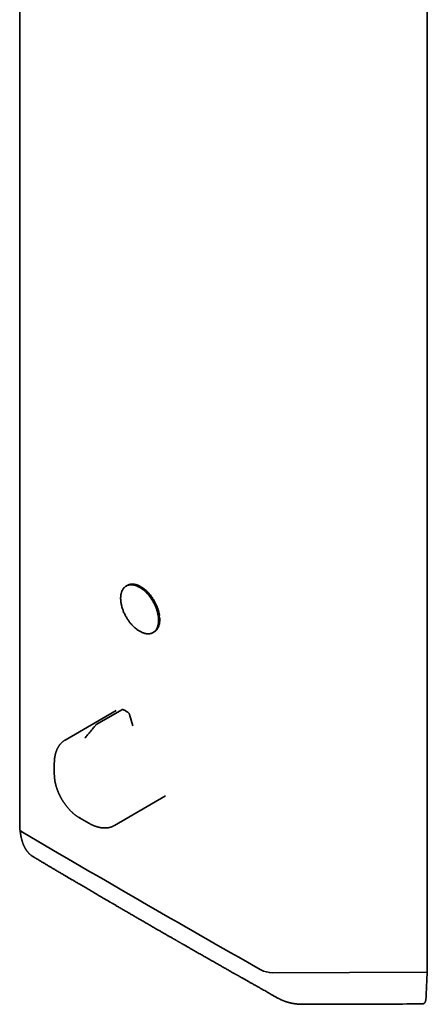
# Model space of a CAD drawing. Header units: millimetres. Extents: x 8 to 783, y 12 to 2407.
# Tile 1 of 5: x 580 to 783, y 101 to 590. Entities that reach past the tile are written whole.
import ezdxf

# ---------------------------------------------------------------- set-up
doc = ezdxf.new("R2010")
doc.units = ezdxf.units.MM

msp = doc.modelspace()

# ---------------------------------------------------------------- linework, layer by layer
at = {"color": 7, "linetype": 'Continuous', "lineweight": 35}
for p, q in [((782.7, 118.74), (782.7, 1059.71)), ((580.13, 913.86), (580.13, 188.5)), ((633.63, 309.45), (633.07, 309.12)), ((646.42, 286), (646.98, 286.33)), ((628.11, 247.28), (602.72, 232.62)), ((630.84, 247.67), (618.55, 240.58)), ((636.33, 239.76), (634.74, 245.24)), ((597.35, 220.99), (597.35, 221.37)), ((597.35, 220.99), (597.35, 215.62)), ((627.21, 190.18), (652.61, 204.85)), ((609.8, 194.04), (614.46, 191.35)), ((627.21, 190.18), (627.21, 190.18)), ((586.81, 174.7), (586.85, 174.68)), ((782.38, 117.37), (705.76, 117.06)), ((782.69, 118.26), (782.71, 118.5)), ((782.7, 117.51), (782.7, 118.37)), ((708.74, 104.33), (708.66, 104.38))]:
    msp.add_line(p, q, dxfattribs=at)
at = {"color": 7, "linetype": 'Continuous', "lineweight": 35, "flags": 128}
for points in [[(649.18, 292.11), (649.18, 292.47), (649.16, 292.83), (649.14, 293.2), (649.1, 293.57), (649.06, 293.95), (649, 294.33), (648.94, 294.72), (648.87, 295.1), (648.78, 295.49), (648.69, 295.89), (648.58, 296.28), (648.47, 296.67), (648.35, 297.07), (648.22, 297.47), (648.08, 297.86), (647.93, 298.26), (647.77, 298.66), (647.61, 299.05), (647.43, 299.44), (647.25, 299.83), (647.06, 300.22), (646.86, 300.61), (646.66, 300.99), (646.45, 301.37), (646.23, 301.74), (646, 302.12), (645.77, 302.48), (645.53, 302.84), (645.28, 303.2), (645.03, 303.54), (644.77, 303.89), (644.51, 304.22), (644.24, 304.55), (643.97, 304.87), (643.69, 305.19), (643.41, 305.49), (643.12, 305.79), (642.84, 306.08), (642.54, 306.36), (642.25, 306.63), (641.95, 306.89), (641.65, 307.14), (641.35, 307.38), (641.05, 307.61), (640.74, 307.83), (640.43, 308.04), (640.13, 308.23), (639.82, 308.42), (639.51, 308.59), (639.21, 308.76), (638.9, 308.91), (638.59, 309.05), (638.29, 309.17), (637.99, 309.29), (637.69, 309.39), (637.39, 309.48), (637.09, 309.56), (636.8, 309.62), (636.51, 309.67), (636.22, 309.71), (635.94, 309.74), (635.66, 309.75), (635.38, 309.75), (635.11, 309.73), (634.85, 309.71), (634.59, 309.67), (634.33, 309.62), (634.08, 309.55), (633.84, 309.48), (633.6, 309.39), (633.37, 309.28), (633.15, 309.17), (632.93, 309.04), (632.73, 308.9), (632.52, 308.75), (632.33, 308.59), (632.14, 308.41), (631.96, 308.23), (631.79, 308.03), (631.63, 307.82), (631.48, 307.6), (631.34, 307.37), (631.2, 307.13), (631.07, 306.88), (630.96, 306.62), (630.85, 306.35), (630.75, 306.07), (630.66, 305.78), (630.58, 305.49), (630.51, 305.18), (630.45, 304.87), (630.4, 304.54), (630.36, 304.22), (630.34, 303.88), (630.32, 303.54), (630.31, 303.19), (630.31, 302.83), (630.32, 302.47), (630.34, 302.11), (630.36, 301.74), (630.4, 301.36), (630.45, 300.98), (630.51, 300.6), (630.58, 300.21), (630.66, 299.83), (630.75, 299.44), (630.85, 299.04), (630.96, 298.65), (631.07, 298.25), (631.2, 297.86), (631.34, 297.46), (631.48, 297.06), (631.63, 296.67), (631.79, 296.27), (631.96, 295.88), (632.14, 295.49), (632.33, 295.1), (632.52, 294.71), (632.73, 294.32), (632.93, 293.94), (633.15, 293.57), (633.37, 293.19), (633.6, 292.83), (633.84, 292.46), (634.08, 292.11), (634.33, 291.75), (634.59, 291.41), (634.85, 291.07), (635.11, 290.74), (635.38, 290.41), (635.66, 290.09), (635.94, 289.78), (636.22, 289.48), (636.51, 289.19), (636.8, 288.91), (637.09, 288.63), (637.39, 288.37), (637.69, 288.11), (637.99, 287.87), (638.29, 287.63), (638.59, 287.41), (638.9, 287.19), (639.21, 286.99), (639.51, 286.8), (639.82, 286.62), (640.13, 286.45), (640.43, 286.29), (640.74, 286.15), (641.05, 286.01), (641.35, 285.89), (641.65, 285.79), (641.95, 285.69), (642.25, 285.61), (642.54, 285.54), (642.84, 285.48), (643.12, 285.43), (643.41, 285.4), (643.69, 285.38), (643.97, 285.38), (644.24, 285.38), (644.51, 285.4), (644.77, 285.43), (645.03, 285.48), (645.28, 285.54), (645.53, 285.61), (645.77, 285.69), (646, 285.79), (646.23, 285.9), (646.45, 286.02), (646.66, 286.15), (646.86, 286.29), (647.06, 286.45), (647.25, 286.62), (647.43, 286.8), (647.61, 286.99), (647.77, 287.2), (647.93, 287.41), (648.08, 287.64), (648.22, 287.87), (648.35, 288.12), (648.47, 288.37), (648.58, 288.64), (648.69, 288.91), (648.78, 289.2), (648.87, 289.49), (648.94, 289.79), (649, 290.1), (649.06, 290.42), (649.1, 290.74), (649.14, 291.08), (649.16, 291.42), (649.18, 291.76), (649.18, 292.11)], [(602.71, 232.62), (602.71, 232.62), (602.72, 232.62)], [(597.35, 215.28), (597.35, 215.62), (597.35, 215.85)], [(609.97, 193.94), (609.63, 194.14), (609.48, 194.23)], [(614.92, 191.09), (614.91, 191.1), (614.46, 191.35), (614.46, 191.35)]]:
    msp.add_lwpolyline(points, dxfattribs=at)
at = {"color": 7, "linetype": 'Continuous', "lineweight": 35}
for centre, major_axis, start_param, end_param in [((585.13, 187.53), (4.98, -1.12), 3.224227, 3.995354), ((4790.76, 944.97), (5849.54, -1316.15), 3.995354, 4.023895), ((703.48, 119.21), (4.98, -1.12), 4.023895, 5.269498), ((782.1, 117.63), (0.598, -0.135), 5.269498, 5.766757), ((782.1, 117.63), (0.598, -0.135), 5.890256, 6.365819)]:
    msp.add_ellipse(centre, major_axis=major_axis, ratio=0.368098, start_param=start_param, end_param=end_param, dxfattribs=at)
for points, knots in [([(649.59, 294.5), (649.56, 294.72), (649.49, 295.18), (649.34, 295.87), (649.17, 296.57), (648.96, 297.27), (648.73, 297.98), (648.46, 298.68), (648.17, 299.39), (647.86, 300.08), (647.52, 300.77), (647.15, 301.45), (646.77, 302.12), (646.36, 302.78), (645.93, 303.42), (645.48, 304.04), (645.01, 304.63), (644.53, 305.21), (644.03, 305.76), (643.52, 306.29), (643.01, 306.79), (642.48, 307.25), (641.94, 307.69), (641.4, 308.09), (640.86, 308.46), (640.31, 308.8), (639.76, 309.09), (639.22, 309.35), (638.68, 309.57), (638.14, 309.76), (637.61, 309.9), (637.09, 310), (636.59, 310.06), (636.09, 310.08), (635.61, 310.06), (635.14, 310), (634.69, 309.9), (634.26, 309.76), (633.91, 309.61), (633.71, 309.49), (633.64, 309.45)], [0, 0, 0, 0, 0.02662, 0.053239, 0.079859, 0.106479, 0.133098, 0.159718, 0.186338, 0.212957, 0.239577, 0.266197, 0.292816, 0.319436, 0.346056, 0.372676, 0.399295, 0.425915, 0.452535, 0.479154, 0.505774, 0.532394, 0.559013, 0.585633, 0.612253, 0.638872, 0.665492, 0.692112, 0.718731, 0.745351, 0.771971, 0.79859, 0.82521, 0.85183, 0.878449, 0.905069, 0.931689, 0.958308, 0.984928, 1, 1, 1, 1]), ([(649.72, 293.27), (649.69, 293.29), (649.62, 293.33), (649.52, 293.48), (649.46, 293.75), (649.46, 294.06), (649.52, 294.32), (649.57, 294.44), (649.59, 294.5)], [0, 0, 0, 0, 0.1228613, 0.2437091, 0.4993829, 0.7555877, 0.8767445, 1, 1, 1, 1]), ([(646.98, 286.33), (647.06, 286.38), (647.26, 286.49), (647.55, 286.71), (647.85, 286.97), (648.14, 287.27), (648.4, 287.59), (648.64, 287.94), (648.86, 288.31), (649.05, 288.71), (649.22, 289.14), (649.37, 289.59), (649.5, 290.06), (649.6, 290.55), (649.67, 291.06), (649.72, 291.59), (649.75, 292.13), (649.75, 292.69), (649.73, 293.07), (649.72, 293.27)], [0, 0, 0, 0, 0.043384, 0.103172, 0.162961, 0.222749, 0.282538, 0.342326, 0.402115, 0.461903, 0.521692, 0.58148, 0.641269, 0.701057, 0.760846, 0.820634, 0.880423, 0.940211, 1, 1, 1, 1]), ([(631.76, 247.65), (631.72, 247.67), (631.63, 247.71), (631.5, 247.75), (631.39, 247.77), (631.29, 247.78), (631.19, 247.78), (631.09, 247.76), (630.98, 247.74), (630.92, 247.71), (630.9, 247.7)], [0, 0, 0, 0, 0.159855, 0.312213, 0.442116, 0.548948, 0.649283, 0.77072, 0.9138, 1, 1, 1, 1]), ([(633.86, 246.45), (633.67, 246.57), (633.3, 246.79), (632.76, 247.1), (632.26, 247.39), (631.93, 247.56), (631.77, 247.64)], [0, 0, 0, 0, 0.273392, 0.531191, 0.773395, 1, 1, 1, 1]), ([(634.74, 245.24), (634.72, 245.31), (634.68, 245.44), (634.59, 245.63), (634.49, 245.81), (634.37, 245.97), (634.25, 246.12), (634.12, 246.25), (633.99, 246.36), (633.9, 246.42), (633.86, 246.45)], [0, 0, 0, 0, 0.13975, 0.273553, 0.402626, 0.527746, 0.649489, 0.768379, 0.884991, 1, 1, 1, 1]), ([(617.96, 240.07), (617.67, 239.72), (617.09, 239.04), (616.25, 238.04), (615.44, 237.07), (614.65, 236.13), (613.9, 235.22), (613.18, 234.36), (612.71, 233.8), (612.49, 233.53)], [0, 0, 0, 0, 0.158872, 0.312619, 0.461247, 0.604761, 0.743159, 0.876441, 1, 1, 1, 1]), ([(618.53, 240.57), (618.5, 240.54), (618.41, 240.49), (618.28, 240.39), (618.12, 240.25), (618.01, 240.13), (617.96, 240.07)], [0, 0, 0, 0, 0.168532, 0.395035, 0.675591, 1, 1, 1, 1]), ([(618.53, 240.57), (618.54, 240.57), (618.54, 240.57), (618.55, 240.58), (618.55, 240.58)], [0, 0, 0, 0, 0.4658681, 1, 1, 1, 1]), ([(602.71, 232.61), (602.65, 232.58), (602.5, 232.5), (602.26, 232.34), (601.98, 232.15), (601.71, 231.95), (601.45, 231.73), (601.19, 231.51), (600.94, 231.27), (600.69, 231.02), (600.45, 230.77), (600.22, 230.5), (600, 230.21), (599.78, 229.92), (599.58, 229.62), (599.38, 229.31), (599.19, 228.98), (599, 228.65), (598.83, 228.3), (598.66, 227.94), (598.51, 227.58), (598.36, 227.2), (598.23, 226.82), (598.1, 226.42), (597.98, 226.02), (597.87, 225.61), (597.77, 225.19), (597.69, 224.76), (597.61, 224.32), (597.54, 223.88), (597.48, 223.43), (597.43, 222.97), (597.4, 222.5), (597.37, 222.03), (597.35, 221.66), (597.35, 221.44), (597.35, 221.38)], [0, 0, 0, 0, 0.016235, 0.045065, 0.073966, 0.10295, 0.132024, 0.161198, 0.190479, 0.219875, 0.24939, 0.279029, 0.308794, 0.338689, 0.368711, 0.398861, 0.429135, 0.459531, 0.490042, 0.520663, 0.551388, 0.582209, 0.61312, 0.644112, 0.675178, 0.706312, 0.737505, 0.768752, 0.800045, 0.83138, 0.862751, 0.894154, 0.925586, 0.957042, 0.98852, 1, 1, 1, 1]), ([(597.35, 215.27), (597.35, 215.21), (597.36, 215.03), (597.37, 214.71), (597.39, 214.32), (597.43, 213.92), (597.47, 213.53), (597.52, 213.12), (597.57, 212.72), (597.64, 212.32), (597.71, 211.91), (597.79, 211.5), (597.88, 211.09), (597.98, 210.68), (598.09, 210.27), (598.2, 209.85), (598.32, 209.44), (598.45, 209.03), (598.58, 208.61), (598.73, 208.2), (598.87, 207.79), (599.03, 207.38), (599.19, 206.97), (599.36, 206.56), (599.54, 206.16), (599.72, 205.76), (599.91, 205.36), (600.1, 204.97), (600.28, 204.6), (600.46, 204.27), (600.61, 203.99), (600.78, 203.68), (600.9, 203.46), (600.98, 203.33)], [0, 0, 0, 0, 0.014961, 0.049132, 0.083289, 0.11743, 0.151553, 0.185658, 0.219743, 0.253808, 0.287851, 0.321871, 0.355869, 0.389843, 0.423792, 0.457716, 0.491612, 0.525478, 0.559312, 0.593109, 0.626865, 0.660569, 0.694211, 0.72777, 0.761217, 0.794499, 0.827521, 0.860088, 0.891729, 0.920952, 0.944093, 0.964979, 1, 1, 1, 1]), ([(600.98, 203.33), (601.06, 203.19), (601.18, 202.99), (601.36, 202.69), (601.51, 202.45), (601.69, 202.15), (601.89, 201.85), (602.1, 201.53), (602.33, 201.2), (602.56, 200.87), (602.8, 200.54), (603.05, 200.21), (603.3, 199.88), (603.57, 199.55), (603.83, 199.22), (604.11, 198.9), (604.39, 198.58), (604.67, 198.26), (604.96, 197.95), (605.25, 197.64), (605.55, 197.34), (605.85, 197.05), (606.16, 196.76), (606.47, 196.48), (606.78, 196.21), (607.09, 195.94), (607.41, 195.68), (607.73, 195.43), (608.05, 195.19), (608.38, 194.95), (608.71, 194.73), (609.03, 194.51), (609.29, 194.35), (609.44, 194.26), (609.47, 194.24)], [0, 0, 0, 0, 0.037365, 0.052347, 0.077241, 0.103074, 0.130779, 0.159693, 0.189549, 0.220136, 0.251303, 0.282938, 0.314956, 0.347294, 0.379901, 0.412738, 0.445772, 0.478978, 0.512334, 0.545824, 0.579432, 0.613147, 0.646957, 0.680854, 0.71483, 0.748879, 0.782994, 0.817171, 0.851405, 0.885691, 0.920025, 0.954405, 0.988826, 1, 1, 1, 1]), ([(614.93, 191.08), (614.94, 191.08), (615.08, 191), (615.35, 190.86), (615.73, 190.67), (616.12, 190.48), (616.5, 190.31), (616.89, 190.14), (617.28, 189.99), (617.66, 189.84), (618.04, 189.71), (618.43, 189.58), (618.81, 189.47), (619.19, 189.37), (619.57, 189.28), (619.94, 189.2), (620.32, 189.13), (620.69, 189.07), (621.06, 189.02), (621.43, 188.99), (621.79, 188.96), (622.15, 188.95), (622.51, 188.95), (622.87, 188.96), (623.22, 188.98), (623.57, 189.01), (623.91, 189.05), (624.25, 189.11), (624.58, 189.17), (624.92, 189.25), (625.24, 189.34), (625.56, 189.44), (625.88, 189.55), (626.19, 189.68), (626.5, 189.81), (626.8, 189.96), (627.04, 190.08), (627.17, 190.16), (627.21, 190.18)], [0, 0, 0, 0, 0.002084, 0.031139, 0.060209, 0.089292, 0.118385, 0.147489, 0.1766, 0.205717, 0.234838, 0.26396, 0.293082, 0.322202, 0.351316, 0.380422, 0.409519, 0.438603, 0.467673, 0.496726, 0.52576, 0.554774, 0.583767, 0.612737, 0.641687, 0.670615, 0.699523, 0.728415, 0.757293, 0.786162, 0.815027, 0.843894, 0.872771, 0.901666, 0.930587, 0.959545, 0.988547, 1, 1, 1, 1]), ([(580.34, 187.91), (580.35, 187.83), (580.37, 187.61), (580.4, 187.33), (580.43, 187.06), (580.45, 186.87), (580.47, 186.7), (580.49, 186.53), (580.51, 186.37), (580.54, 186.17), (580.57, 185.97), (580.6, 185.76), (580.64, 185.54), (580.68, 185.33), (580.71, 185.12), (580.75, 184.93), (580.78, 184.74), (580.82, 184.55), (580.86, 184.34), (580.93, 184.05), (581.01, 183.68), (581.12, 183.26), (581.24, 182.83), (581.36, 182.42), (581.49, 182.01), (581.63, 181.6), (581.77, 181.2), (581.91, 180.85), (582.03, 180.55), (582.14, 180.3), (582.25, 180.07), (582.35, 179.84), (582.45, 179.65), (582.53, 179.48), (582.61, 179.33), (582.68, 179.19), (582.76, 179.06), (582.82, 178.94), (582.88, 178.85), (582.93, 178.76), (582.98, 178.66), (583.05, 178.55), (583.12, 178.43), (583.2, 178.32), (583.26, 178.22), (583.31, 178.14), (583.36, 178.06), (583.41, 177.99), (583.47, 177.91), (583.53, 177.82), (583.6, 177.72), (583.68, 177.61), (583.77, 177.49), (583.87, 177.36), (583.96, 177.24), (584.05, 177.13), (584.12, 177.04), (584.2, 176.95), (584.29, 176.84), (584.39, 176.72), (584.5, 176.6), (584.62, 176.47), (584.75, 176.34), (584.9, 176.19), (585.06, 176.04), (585.22, 175.89), (585.37, 175.75), (585.51, 175.63), (585.65, 175.52), (585.79, 175.41), (585.93, 175.3), (586.09, 175.18), (586.25, 175.06), (586.38, 174.97), (586.48, 174.91), (586.54, 174.87), (586.63, 174.81), (586.72, 174.75), (586.79, 174.72), (586.81, 174.7)], [0, 0, 0, 0, 0.014634, 0.03654, 0.049726, 0.061368, 0.071276, 0.080075, 0.090134, 0.101687, 0.11437, 0.127321, 0.140501, 0.153909, 0.166739, 0.178158, 0.189842, 0.201677, 0.214797, 0.228775, 0.258141, 0.28423, 0.311866, 0.341339, 0.367754, 0.396442, 0.424951, 0.453091, 0.471468, 0.489814, 0.507393, 0.523584, 0.540021, 0.551212, 0.562441, 0.57363, 0.584398, 0.593881, 0.602106, 0.608187, 0.615446, 0.6239, 0.633551, 0.643542, 0.651752, 0.658347, 0.664412, 0.670375, 0.67747, 0.684837, 0.692804, 0.702433, 0.713532, 0.724622, 0.73587, 0.745115, 0.753147, 0.761419, 0.770081, 0.782087, 0.793457, 0.805029, 0.818321, 0.832808, 0.84834, 0.863969, 0.878566, 0.891569, 0.903241, 0.915098, 0.927822, 0.94114, 0.955809, 0.96993, 0.974078, 0.979343, 0.986236, 0.994763, 1, 1, 1, 1]), ([(586.85, 174.68), (586.99, 174.59), (587.41, 174.34), (588.1, 173.93), (588.89, 173.46), (589.64, 173.02), (590.34, 172.6), (591.01, 172.2), (591.66, 171.82), (592.54, 171.3), (593.65, 170.64), (594.99, 169.85), (596.3, 169.07), (597.44, 168.39), (598.42, 167.81), (599.24, 167.33), (600.04, 166.86), (600.82, 166.4), (601.57, 165.96), (602.24, 165.56), (602.85, 165.2), (603.38, 164.88), (603.92, 164.57), (604.47, 164.25), (605.03, 163.91), (605.64, 163.55), (606.3, 163.17), (606.99, 162.76), (607.71, 162.33), (608.46, 161.89), (609.24, 161.44), (610.04, 160.97), (611.33, 160.21), (613.09, 159.17), (615.32, 157.86), (617.51, 156.58), (619.19, 155.59), (620.36, 154.91), (621.02, 154.53), (621.65, 154.16), (622.26, 153.8), (622.85, 153.45), (623.44, 153.11), (624.02, 152.78), (624.55, 152.46), (625.02, 152.19), (625.42, 151.96), (625.76, 151.76), (626.08, 151.57), (626.47, 151.34), (626.95, 151.06), (627.54, 150.72), (628.15, 150.36), (628.83, 149.97), (629.59, 149.52), (630.43, 149.03), (631.31, 148.52), (632.23, 147.99), (633.19, 147.43), (634.08, 146.91), (634.89, 146.44), (635.62, 146.02), (636.38, 145.58), (637.17, 145.12), (637.99, 144.65), (638.83, 144.16), (639.7, 143.65), (640.6, 143.13), (641.54, 142.59), (642.51, 142.03), (643.52, 141.44), (644.56, 140.84), (645.64, 140.22), (646.74, 139.58), (647.88, 138.93), (648.88, 138.35), (649.75, 137.85), (650.47, 137.43), (651.19, 137.01), (651.91, 136.6), (652.61, 136.2), (653.27, 135.82), (653.88, 135.47), (654.46, 135.14), (655, 134.82), (655.52, 134.53), (656, 134.25), (656.46, 133.98), (656.9, 133.73), (657.3, 133.5), (657.68, 133.29), (658.02, 133.09), (658.34, 132.91), (658.62, 132.74), (658.88, 132.59), (659.14, 132.45), (659.41, 132.29), (659.73, 132.11), (660.06, 131.92), (660.42, 131.71), (660.81, 131.49), (661.21, 131.26), (661.67, 131), (662.16, 130.72), (662.69, 130.41), (663.26, 130.08), (663.86, 129.74), (664.5, 129.37), (665.19, 128.98), (665.92, 128.56), (666.69, 128.12), (667.49, 127.67), (668.32, 127.19), (669.17, 126.7), (670.04, 126.21), (670.92, 125.71), (671.83, 125.19), (672.75, 124.66), (673.74, 124.1), (674.78, 123.5), (675.88, 122.88), (676.93, 122.28), (677.96, 121.7), (678.94, 121.14), (679.89, 120.6), (680.8, 120.08), (681.67, 119.59), (682.5, 119.12), (683.3, 118.66), (684.07, 118.23), (684.79, 117.82), (685.47, 117.44), (686.11, 117.07), (686.71, 116.73), (687.21, 116.45), (687.6, 116.23), (687.9, 116.06), (688.19, 115.9), (688.49, 115.73), (688.8, 115.55), (689.15, 115.35), (689.54, 115.13), (689.98, 114.89), (690.46, 114.61), (690.98, 114.32), (691.54, 114), (692.11, 113.68), (692.7, 113.35), (693.29, 113.01), (693.92, 112.66), (694.58, 112.28), (695.27, 111.9), (695.99, 111.49), (696.76, 111.05), (697.6, 110.59), (698.49, 110.08), (699.42, 109.56), (700.39, 109.02), (701.39, 108.45), (702.43, 107.87), (703.5, 107.26), (704.62, 106.64), (705.76, 106), (706.94, 105.34), (707.91, 104.79), (708.48, 104.47), (708.66, 104.37)], [0, 0, 0, 0, 0.00351, 0.01049, 0.017204, 0.023289, 0.029138, 0.03475, 0.040125, 0.045308, 0.056683, 0.067818, 0.078715, 0.089372, 0.096344, 0.103185, 0.109821, 0.116248, 0.122465, 0.128473, 0.133047, 0.137491, 0.141863, 0.146394, 0.151107, 0.156003, 0.161552, 0.167319, 0.173304, 0.179506, 0.185926, 0.192563, 0.199381, 0.218034, 0.23644, 0.254598, 0.27251, 0.278088, 0.283565, 0.288796, 0.293778, 0.298513, 0.303581, 0.30833, 0.312759, 0.316869, 0.319875, 0.322683, 0.325295, 0.327778, 0.332373, 0.337199, 0.342256, 0.347545, 0.354141, 0.361065, 0.368316, 0.375895, 0.383801, 0.392034, 0.39779, 0.403799, 0.410064, 0.416584, 0.423358, 0.430261, 0.437409, 0.444804, 0.452444, 0.460494, 0.468801, 0.477364, 0.486183, 0.495258, 0.504589, 0.514177, 0.51998, 0.525873, 0.531857, 0.537841, 0.543579, 0.549056, 0.553982, 0.558676, 0.563138, 0.567369, 0.571368, 0.575135, 0.57867, 0.581973, 0.585045, 0.587885, 0.590449, 0.59279, 0.594906, 0.5968, 0.599141, 0.601681, 0.604424, 0.607371, 0.610521, 0.613875, 0.617432, 0.62158, 0.625974, 0.630614, 0.6355, 0.640633, 0.646345, 0.652335, 0.658601, 0.665145, 0.671965, 0.679062, 0.686008, 0.693199, 0.700637, 0.708236, 0.715679, 0.724904, 0.733827, 0.742449, 0.750769, 0.758788, 0.766505, 0.773921, 0.78102, 0.787819, 0.794317, 0.800515, 0.806413, 0.811914, 0.817124, 0.822046, 0.826677, 0.829194, 0.831616, 0.833943, 0.836285, 0.838862, 0.84168, 0.844739, 0.848382, 0.852318, 0.856545, 0.861065, 0.865876, 0.870503, 0.875371, 0.88048, 0.885831, 0.891423, 0.897256, 0.90333, 0.910291, 0.917543, 0.925087, 0.932924, 0.941052, 0.949472, 0.958183, 0.967187, 0.976483, 0.986071, 0.995771, 1, 1, 1, 1]), ([(782, 103.82), (782.09, 105.43), (782.28, 108.66), (782.51, 113.54), (782.64, 116.8), (782.7, 118.44)], [0, 0, 0, 0, 0.333352, 0.66669, 1, 1, 1, 1]), ([(782.7, 118.44), (782.7, 118.46), (782.72, 118.49), (782.72, 118.55), (782.72, 118.62), (782.72, 118.68), (782.71, 118.73), (782.7, 118.76), (782.69, 118.77)], [0, 0, 0, 0, 0.178231, 0.356463, 0.534694, 0.712926, 0.891157, 1, 1, 1, 1]), ([(708.74, 104.33), (708.77, 104.31), (708.87, 104.26), (709.01, 104.18), (709.16, 104.1), (709.29, 104.03), (709.42, 103.97), (709.54, 103.91), (709.66, 103.85), (709.81, 103.77), (709.98, 103.69), (710.17, 103.61), (710.34, 103.53), (710.52, 103.45), (710.72, 103.36), (710.95, 103.26), (711.2, 103.17), (711.44, 103.07), (711.69, 102.97), (711.92, 102.89), (712.13, 102.82), (712.31, 102.75), (712.48, 102.69), (712.67, 102.64), (712.86, 102.57), (713.08, 102.51), (713.29, 102.44), (713.48, 102.39), (713.65, 102.34), (713.81, 102.3), (713.97, 102.25), (714.12, 102.22), (714.26, 102.18), (714.41, 102.14), (714.59, 102.1), (714.82, 102.05), (715.09, 101.99), (715.39, 101.92), (715.73, 101.86), (716.07, 101.8), (716.39, 101.74), (716.69, 101.7), (716.96, 101.66), (717.22, 101.62), (717.5, 101.59), (717.79, 101.56), (718.09, 101.53), (718.39, 101.5), (718.68, 101.48), (718.96, 101.46), (719.2, 101.44), (719.41, 101.43), (719.57, 101.42), (719.73, 101.42), (719.88, 101.41), (720.02, 101.41), (720.17, 101.4), (720.35, 101.4), (720.56, 101.39), (720.81, 101.39), (720.98, 101.39), (721.08, 101.39)], [0, 0, 0, 0, 0.008592, 0.024231, 0.037685, 0.049497, 0.060986, 0.072226, 0.083299, 0.094392, 0.111884, 0.128616, 0.143434, 0.157273, 0.17581, 0.196216, 0.217969, 0.239296, 0.259987, 0.280754, 0.2978, 0.312848, 0.326765, 0.341663, 0.358037, 0.376269, 0.395623, 0.409985, 0.423484, 0.436398, 0.449351, 0.462327, 0.473827, 0.48309, 0.498361, 0.51686, 0.538522, 0.563, 0.590166, 0.618061, 0.643421, 0.666346, 0.687203, 0.707019, 0.727092, 0.75064, 0.7746, 0.797368, 0.818992, 0.839725, 0.862085, 0.874821, 0.887309, 0.899047, 0.910034, 0.920734, 0.931442, 0.944718, 0.960565, 0.978991, 1, 1, 1, 1]), ([(780.11, 101.58), (780.17, 101.58), (780.32, 101.58), (780.54, 101.62), (780.77, 101.69), (780.98, 101.79), (781.17, 101.93), (781.35, 102.09), (781.5, 102.28), (781.64, 102.49), (781.75, 102.72), (781.84, 102.98), (781.92, 103.25), (781.97, 103.53), (781.99, 103.72), (782, 103.82)], [0, 0, 0, 0, 0.055796, 0.139661, 0.224208, 0.302358, 0.38108, 0.461586, 0.542699, 0.619535, 0.697403, 0.775787, 0.855214, 0.927419, 1, 1, 1, 1]), ([(721.08, 101.39), (730.58, 101.42), (750.26, 101.49), (769.94, 101.54), (780.11, 101.57)], [0, 0, 0, 0, 0.483027, 1, 1, 1, 1])]:
    msp.add_open_spline(points, degree=3, knots=knots, dxfattribs=at)

doc.saveas('drawing.dxf')
